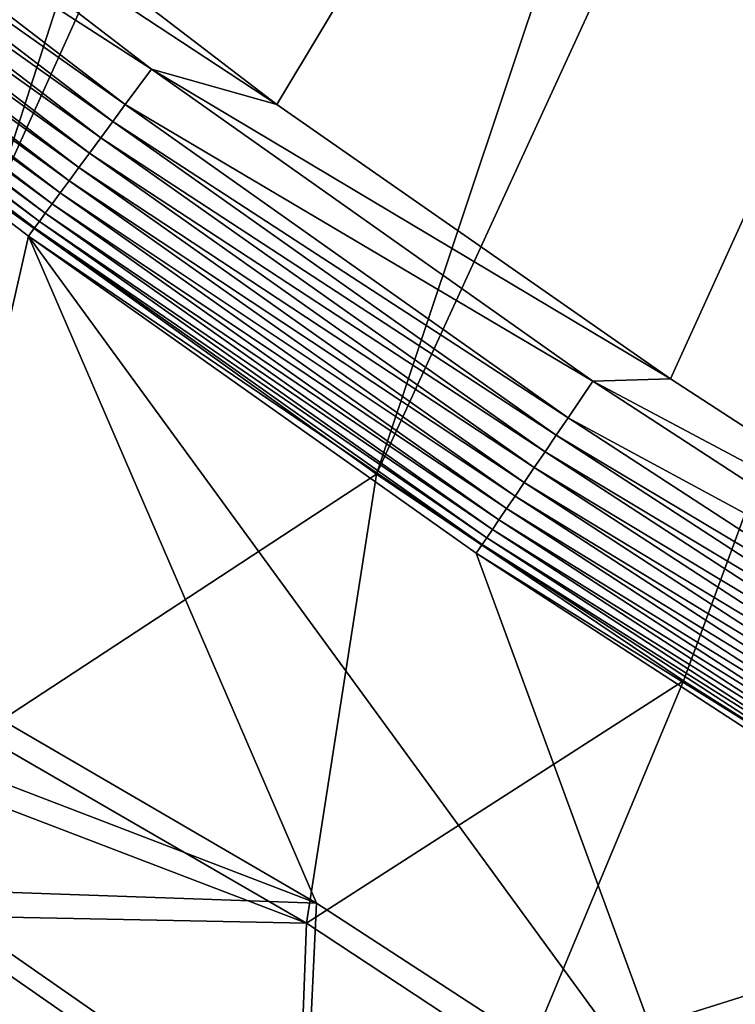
# Model space of a CAD drawing. Header units: metres. Extents: x -1651 to 0, y -1070 to 0.
# Tile 28 of 113: x -1223 to -1139, y -682 to -566. Entities that reach past the tile are written whole.
import ezdxf

# ---------------------------------------------------------------- set-up
doc = ezdxf.new("R2010")
doc.units = ezdxf.units.M

msp = doc.modelspace()

# ---------------------------------------------------------------- linework, layer by layer
at = {"layer": 'None'}
for points in [[(-1270.322021, -553.53772, -406), (-1072.084839, -108.994781, -406), (-1226.428955, -587.216003, -406)], [(-1072.084839, -108.994781, -406), (-1013.476501, -117.099854, -406), (-1226.428955, -587.216003, -406)], [(-1226.428955, -587.216003, -406), (-1013.476501, -117.099854, -406), (-1181.447754, -619.426575, -406)], [(-1013.476501, -117.099854, -406), (-955.190979, -127.269501, -406), (-1181.447754, -619.426575, -406)], [(-1181.447754, -619.426575, -406), (-955.190979, -127.269501, -406), (-1145.369263, -643.685303, -406)], [(-955.190979, -127.269501, -406), (-1103.928101, -669.917908, -406), (-1145.369263, -643.685303, -406)], [(-1193.170532, -576.010864, -403), (-942.473816, -159.040817, -403), (-1263.507813, -522.243103, -403)], [(-1193.170532, -576.010864, -403), (-1146.910767, -608.250427, -403), (-942.473816, -159.040817, -403)], [(-1146.910767, -608.250427, -403), (-1103.315796, -636.548584, -403), (-942.473816, -159.040817, -403)], [(-1193.170532, -576.010864, -403), (-1263.507813, -522.243103, -403), (-1258.328003, -533.22821, -402.52005)], [(-1207.900513, -571.863892, -402.52005), (-1258.328003, -533.22821, -402.52005), (-1261.55481, -537.276611, -401.100159)], [(-1193.170532, -576.010864, -403), (-1258.328003, -533.22821, -402.52005), (-1207.900513, -571.863892, -402.52005)], [(-1210.969238, -576.033386, -401.100159), (-1261.55481, -537.276611, -401.100159), (-1263.09436, -539.208191, -400.048401)], [(-1207.900513, -571.863892, -402.52005), (-1261.55481, -537.276611, -401.100159), (-1210.969238, -576.033386, -401.100159)], [(-1212.43335, -578.022705, -400.048401), (-1263.09436, -539.208191, -400.048401), (-1264.567993, -541.057068, -398.780426)], [(-1210.969238, -576.033386, -401.100159), (-1263.09436, -539.208191, -400.048401), (-1212.43335, -578.022705, -400.048401)], [(-1213.834839, -579.92688, -398.780426), (-1264.567993, -541.057068, -398.780426), (-1265.964722, -542.809509, -397.307617)], [(-1212.43335, -578.022705, -400.048401), (-1264.567993, -541.057068, -398.780426), (-1213.834839, -579.92688, -398.780426)], [(-1215.163208, -581.73175, -397.307617), (-1265.964722, -542.809509, -397.307617), (-1267.273804, -544.451782, -395.641296)], [(-1213.834839, -579.92688, -398.780426), (-1265.964722, -542.809509, -397.307617), (-1215.163208, -581.73175, -397.307617)], [(-1216.408081, -583.423218, -395.641296), (-1267.273804, -544.451782, -395.641296), (-1268.484497, -545.970764, -393.793457)], [(-1216.408081, -583.423218, -395.641296), (-1215.163208, -581.73175, -397.307617), (-1267.273804, -544.451782, -395.641296)], [(-1268.484497, -545.970764, -393.793457), (-1269.587891, -547.355164, -391.779236), (-1217.55957, -584.98761, -393.793457)], [(-1217.55957, -584.98761, -393.793457), (-1216.408081, -583.423218, -395.641296), (-1268.484497, -545.970764, -393.793457)], [(-1269.587891, -547.355164, -391.779236), (-1270.575562, -548.59436, -389.61441), (-1218.608887, -586.413391, -391.779236)], [(-1269.587891, -547.355164, -391.779236), (-1218.608887, -586.413391, -391.779236), (-1217.55957, -584.98761, -393.793457)], [(-1219.548218, -587.689636, -389.61441), (-1270.575562, -548.59436, -389.61441), (-1271.439087, -549.677673, -387.314758)], [(-1270.575562, -548.59436, -389.61441), (-1219.548218, -587.689636, -389.61441), (-1218.608887, -586.413391, -391.779236)], [(-1220.369385, -588.805359, -387.314758), (-1271.439087, -549.677673, -387.314758), (-1272.17041, -550.595215, -384.897552)], [(-1220.369385, -588.805359, -387.314758), (-1219.548218, -587.689636, -389.61441), (-1271.439087, -549.677673, -387.314758)], [(-1221.629883, -590.518066, -382.385681), (-1272.764526, -551.340637, -382.385681), (-1273.508301, -552.308533, -377.175201)], [(-1221.064941, -589.750366, -384.897552), (-1272.17041, -550.595215, -384.897552), (-1272.764526, -551.340637, -382.385681)], [(-1221.629883, -590.518066, -382.385681), (-1221.064941, -589.750366, -384.897552), (-1272.764526, -551.340637, -382.385681)], [(-1221.064941, -589.750366, -384.897552), (-1220.369385, -588.805359, -387.314758), (-1272.17041, -550.595215, -384.897552)], [(-1222.351318, -591.498169, -377.175201), (-1221.629883, -590.518066, -382.385681), (-1273.508301, -552.308533, -377.175201)], [(-1273.508301, -552.308533, -377.175201), (-1234.132202, -643.253418, -29.974686), (-1222.351318, -591.498169, -377.175201)], [(-1156.031006, -608.52356, -402.52005), (-1207.900513, -571.863892, -402.52005), (-1210.969238, -576.033386, -401.100159)], [(-1146.910767, -608.250427, -403), (-1207.900513, -571.863892, -402.52005), (-1156.031006, -608.52356, -402.52005)], [(-1146.910767, -608.250427, -403), (-1193.170532, -576.010864, -403), (-1207.900513, -571.863892, -402.52005)], [(-1158.937256, -612.807983, -401.100159), (-1210.969238, -576.033386, -401.100159), (-1212.43335, -578.022705, -400.048401)], [(-1156.031006, -608.52356, -402.52005), (-1210.969238, -576.033386, -401.100159), (-1158.937256, -612.807983, -401.100159)], [(-1160.323853, -614.852112, -400.048401), (-1212.43335, -578.022705, -400.048401), (-1213.834839, -579.92688, -398.780426)], [(-1158.937256, -612.807983, -401.100159), (-1212.43335, -578.022705, -400.048401), (-1160.323853, -614.852112, -400.048401)], [(-1161.651001, -616.808777, -398.780426), (-1213.834839, -579.92688, -398.780426), (-1215.163208, -581.73175, -397.307617)], [(-1160.323853, -614.852112, -400.048401), (-1213.834839, -579.92688, -398.780426), (-1161.651001, -616.808777, -398.780426)], [(-1162.909058, -618.66333, -397.307617), (-1215.163208, -581.73175, -397.307617), (-1216.408081, -583.423218, -395.641296)], [(-1161.651001, -616.808777, -398.780426), (-1215.163208, -581.73175, -397.307617), (-1162.909058, -618.66333, -397.307617)], [(-1164.088013, -620.401367, -395.641296), (-1216.408081, -583.423218, -395.641296), (-1217.55957, -584.98761, -393.793457)], [(-1164.088013, -620.401367, -395.641296), (-1162.909058, -618.66333, -397.307617), (-1216.408081, -583.423218, -395.641296)], [(-1217.55957, -584.98761, -393.793457), (-1218.608887, -586.413391, -391.779236), (-1165.178345, -622.008911, -393.793457)], [(-1165.178345, -622.008911, -393.793457), (-1164.088013, -620.401367, -395.641296), (-1217.55957, -584.98761, -393.793457)], [(-1226.428955, -587.216003, -406), (-1181.447754, -619.426575, -406), (-1228.070557, -649.966248, -37.69276)], [(-1218.608887, -586.413391, -391.779236), (-1219.548218, -587.689636, -389.61441), (-1166.172241, -623.473999, -391.779236)], [(-1218.608887, -586.413391, -391.779236), (-1166.172241, -623.473999, -391.779236), (-1165.178345, -622.008911, -393.793457)], [(-1167.061768, -624.7854, -389.61441), (-1219.548218, -587.689636, -389.61441), (-1220.369385, -588.805359, -387.314758)], [(-1219.548218, -587.689636, -389.61441), (-1167.061768, -624.7854, -389.61441), (-1166.172241, -623.473999, -391.779236)], [(-1167.839355, -625.931824, -387.314758), (-1220.369385, -588.805359, -387.314758), (-1221.064941, -589.750366, -384.897552)], [(-1167.839355, -625.931824, -387.314758), (-1167.061768, -624.7854, -389.61441), (-1220.369385, -588.805359, -387.314758)], [(-1169.033203, -627.691711, -382.385681), (-1221.629883, -590.518066, -382.385681), (-1222.351318, -591.498169, -377.175201)], [(-1168.498047, -626.902893, -384.897552), (-1221.064941, -589.750366, -384.897552), (-1221.629883, -590.518066, -382.385681)], [(-1169.033203, -627.691711, -382.385681), (-1168.498047, -626.902893, -384.897552), (-1221.629883, -590.518066, -382.385681)], [(-1168.498047, -626.902893, -384.897552), (-1167.839355, -625.931824, -387.314758), (-1221.064941, -589.750366, -384.897552)], [(-1234.132202, -643.253418, -29.974686), (-1188.519897, -669.787903, -60), (-1222.351318, -591.498169, -377.175201)], [(-1169.72583, -628.692444, -377.175201), (-1169.033203, -627.691711, -382.385681), (-1222.351318, -591.498169, -377.175201)], [(-1222.351318, -591.498169, -377.175201), (-1188.519897, -669.787903, -60), (-1144.001343, -698.71637, -60)], [(-1144.001343, -698.71637, -60), (-1169.72583, -628.692444, -377.175201), (-1222.351318, -591.498169, -377.175201)], [(-1102.798218, -643.156067, -402.52005), (-1156.031006, -608.52356, -402.52005), (-1158.937256, -612.807983, -401.100159)], [(-1103.315796, -636.548584, -403), (-1146.910767, -608.250427, -403), (-1156.031006, -608.52356, -402.52005)], [(-1103.315796, -636.548584, -403), (-1156.031006, -608.52356, -402.52005), (-1102.798218, -643.156067, -402.52005)], [(-1105.537476, -647.549011, -401.100159), (-1158.937256, -612.807983, -401.100159), (-1160.323853, -614.852112, -400.048401)], [(-1102.798218, -643.156067, -402.52005), (-1158.937256, -612.807983, -401.100159), (-1105.537476, -647.549011, -401.100159)], [(-1106.844482, -649.644897, -400.048401), (-1160.323853, -614.852112, -400.048401), (-1161.651001, -616.808777, -398.780426)], [(-1105.537476, -647.549011, -401.100159), (-1160.323853, -614.852112, -400.048401), (-1106.844482, -649.644897, -400.048401)], [(-1108.095581, -651.651123, -398.780426), (-1161.651001, -616.808777, -398.780426), (-1162.909058, -618.66333, -397.307617)], [(-1106.844482, -649.644897, -400.048401), (-1161.651001, -616.808777, -398.780426), (-1108.095581, -651.651123, -398.780426)], [(-1181.447754, -619.426575, -406), (-1189.660034, -672.163696, -63), (-1228.070557, -649.966248, -37.69276)], [(-1181.447754, -619.426575, -406), (-1145.369263, -643.685303, -406), (-1189.660034, -672.163696, -63)], [(-1109.281372, -653.552734, -397.307617), (-1162.909058, -618.66333, -397.307617), (-1164.088013, -620.401367, -395.641296)], [(-1108.095581, -651.651123, -398.780426), (-1162.909058, -618.66333, -397.307617), (-1109.281372, -653.552734, -397.307617)], [(-1110.392578, -655.334778, -395.641296), (-1164.088013, -620.401367, -395.641296), (-1165.178345, -622.008911, -393.793457)], [(-1110.392578, -655.334778, -395.641296), (-1109.281372, -653.552734, -397.307617), (-1164.088013, -620.401367, -395.641296)], [(-1165.178345, -622.008911, -393.793457), (-1166.172241, -623.473999, -391.779236), (-1111.42041, -656.983032, -393.793457)], [(-1111.42041, -656.983032, -393.793457), (-1110.392578, -655.334778, -395.641296), (-1165.178345, -622.008911, -393.793457)], [(-1166.172241, -623.473999, -391.779236), (-1167.061768, -624.7854, -389.61441), (-1112.357178, -658.485229, -391.779236)], [(-1166.172241, -623.473999, -391.779236), (-1112.357178, -658.485229, -391.779236), (-1111.42041, -656.983032, -393.793457)], [(-1113.195679, -659.829895, -389.61441), (-1167.061768, -624.7854, -389.61441), (-1167.839355, -625.931824, -387.314758)], [(-1167.061768, -624.7854, -389.61441), (-1113.195679, -659.829895, -389.61441), (-1112.357178, -658.485229, -391.779236)], [(-1113.928711, -661.005371, -387.314758), (-1167.839355, -625.931824, -387.314758), (-1168.498047, -626.902893, -384.897552)], [(-1113.928711, -661.005371, -387.314758), (-1113.195679, -659.829895, -389.61441), (-1167.839355, -625.931824, -387.314758)], [(-1115.053955, -662.809814, -382.385681), (-1169.033203, -627.691711, -382.385681), (-1169.72583, -628.692444, -377.175201)], [(-1114.549561, -662.001038, -384.897552), (-1168.498047, -626.902893, -384.897552), (-1169.033203, -627.691711, -382.385681)], [(-1115.053955, -662.809814, -382.385681), (-1114.549561, -662.001038, -384.897552), (-1169.033203, -627.691711, -382.385681)], [(-1114.549561, -662.001038, -384.897552), (-1113.928711, -661.005371, -387.314758), (-1168.498047, -626.902893, -384.897552)], [(-1115.709473, -663.836426, -377.175201), (-1115.053955, -662.809814, -382.385681), (-1169.72583, -628.692444, -377.175201)], [(-1115.709473, -663.836426, -377.175201), (-1169.72583, -628.692444, -377.175201), (-1144.001343, -698.71637, -60)], [(-1234.132202, -643.253418, -29.974686), (-1234.891479, -652.032715, -29.974155), (-1188.519897, -669.787903, -60)], [(-1145.369263, -643.685303, -406), (-1164.248901, -688.90741, -63), (-1189.660034, -672.163696, -63)], [(-1145.369263, -643.685303, -406), (-1103.928101, -669.917908, -406), (-1164.248901, -688.90741, -63)], [(-1234.307373, -655.087952, -34.021328), (-1228.070557, -649.966248, -37.69276), (-1189.660034, -672.163696, -63)], [(-1234.891479, -652.032715, -29.974155), (-1235.352539, -668.152283, -29.969336), (-1188.519897, -669.787903, -60)], [(-1234.307373, -655.087952, -34.021328), (-1189.660034, -672.163696, -63), (-1234.689209, -671.234497, -33.983486)], [(-1098.611572, -726.257629, -60), (-1115.709473, -663.836426, -377.175201), (-1144.001343, -698.71637, -60)], [(-1188.519897, -669.787903, -60), (-1235.352539, -668.152283, -29.969336), (-1189.898804, -699.737122, -60)], [(-1235.352539, -668.152283, -29.969336), (-1234.603271, -684.260376, -29.964518), (-1189.898804, -699.737122, -60)], [(-1188.519897, -669.787903, -60), (-1189.898804, -699.737122, -60), (-1144.001343, -698.71637, -60)], [(-1103.928101, -669.917908, -406), (-1061.736694, -694.926086, -406), (-1164.248901, -688.90741, -63)], [(-1189.660034, -672.163696, -63), (-1190.754272, -701.768311, -63), (-1234.689209, -671.234497, -33.983486)], [(-1234.689209, -671.234497, -33.983486), (-1190.754272, -701.768311, -63), (-1233.876343, -687.381714, -33.936447)], [(-1189.660034, -672.163696, -63), (-1164.248901, -688.90741, -63), (-1190.754272, -701.768311, -63)]]:
    msp.add_3dface(points, dxfattribs=at)
at = {"layer": 'None01'}
for points in [[(-1420.450195, -116.977798, -410), (-953.507996, -712.491272, -410), (-1404.711548, -104.637085, -410)], [(-953.507996, -712.491272, -430), (-1420.450195, -116.977798, -430), (-1404.711548, -104.637085, -430)], [(-1404.711548, -104.637085, -410), (-953.507996, -712.491272, -410), (-937.769287, -700.150574, -410)], [(-937.769287, -700.150574, -410), (-937.769287, -700.150574, -430), (-1404.711548, -104.637085, -410)], [(-937.769287, -700.150574, -430), (-1404.711548, -104.637085, -430), (-1404.711548, -104.637085, -410)], [(-953.507996, -712.491272, -430), (-1404.711548, -104.637085, -430), (-937.769287, -700.150574, -430)], [(-953.507996, -712.491272, -410), (-1420.450195, -116.977798, -410), (-953.507996, -712.491272, -430)], [(-1420.450195, -116.977798, -410), (-1420.450195, -116.977798, -430), (-953.507996, -712.491272, -430)]]:
    msp.add_3dface(points, dxfattribs=at)

doc.saveas('drawing.dxf')
